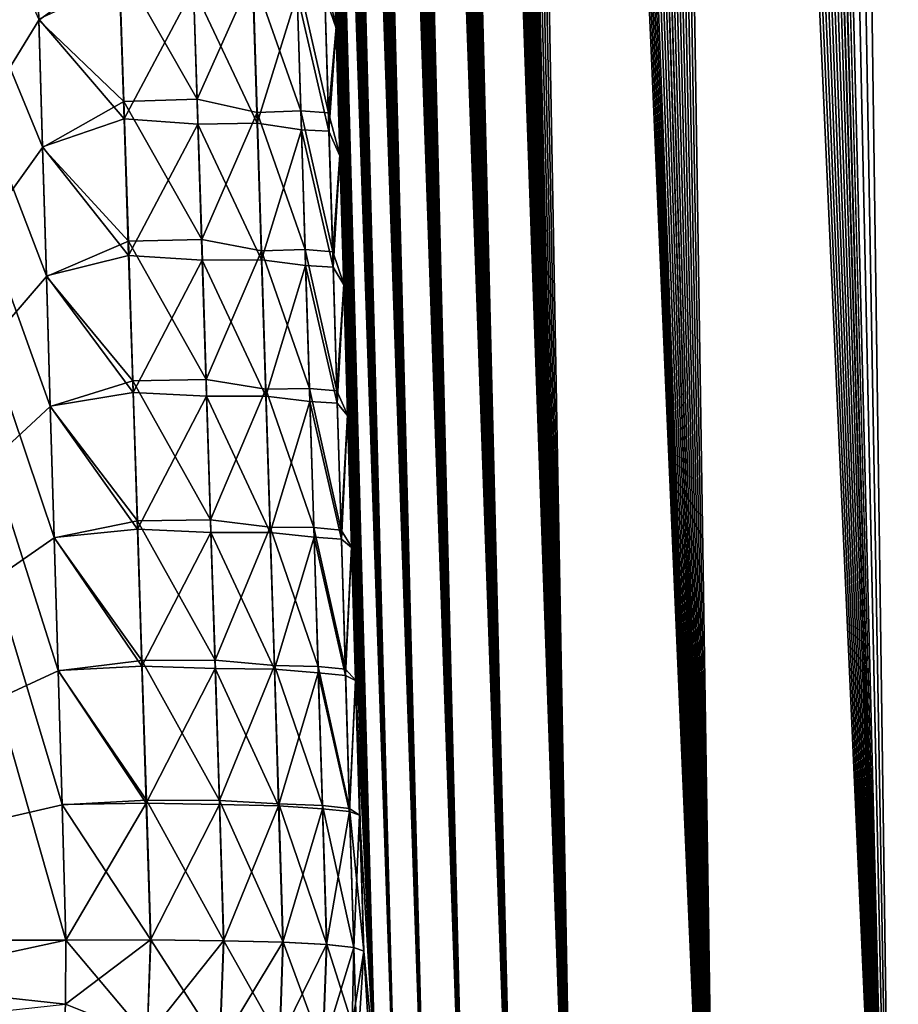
# Model space of a CAD drawing. Header units: metres. Extents: x -109 to 109, y -505 to 40.
# Tile 82 of 256: x -62.45 to -59.91, y -100.75 to -97.9. Entities that reach past the tile are written whole.
import ezdxf

# ---------------------------------------------------------------- set-up
doc = ezdxf.new("R2010")
doc.units = ezdxf.units.M
doc.layers.add('solid_K244224000C74', color=7, linetype='CONTINUOUS')

msp = doc.modelspace()

# ---------------------------------------------------------------- linework, layer by layer
at = {"layer": 'solid_K244224000C74'}
for points in [[(-59.312447, -102.819359, -10.722473), (-60.149227, -68.195297, -9.730494), (-60.025311, -68.180893, -9.511346)], [(-58.619736, -102.819321, 9.522743), (-60.017929, -68.180771, 9.498561), (-60.14138, -68.193573, 9.716348)], [(-59.312447, -102.819359, -10.722473), (-60.025311, -68.180893, -9.511346), (-59.89753, -68.195374, -9.29456)], [(-58.619736, -102.819321, 9.522743), (-59.890362, -68.197174, 9.28267), (-60.017929, -68.180771, 9.498561)], [(-59.312447, -102.819359, -10.722473), (-60.271385, -68.240273, -9.956048), (-60.149227, -68.195297, -9.730494)], [(-58.619736, -102.819321, 9.522743), (-60.14138, -68.193573, 9.716348), (-60.26273, -68.236198, 9.939752)], [(-59.312447, -102.819359, -10.722473), (-60.3932, -68.318855, -10.191381), (-60.271385, -68.240273, -9.956048)], [(-59.312313, -102.819366, 10.722225), (-60.26273, -68.236198, 9.939752), (-60.383911, -68.311264, 10.173019)], [(-59.312313, -102.819366, 10.722225), (-58.619736, -102.819321, 9.522743), (-60.26273, -68.236198, 9.939752)], [(-59.914825, -102.718887, -11.972528), (-60.515366, -68.43502, -10.439013), (-60.3932, -68.318855, -10.191381)], [(-59.312313, -102.819366, 10.722225), (-60.383911, -68.311264, 10.173019), (-60.506008, -68.424515, 10.419593)], [(-59.312447, -102.819359, -10.722473), (-59.914825, -102.718887, -11.972528), (-60.3932, -68.318855, -10.191381)], [(-59.914825, -102.718887, -11.972528), (-60.637703, -68.593857, -10.700157), (-60.515366, -68.43502, -10.439013)], [(-59.312313, -102.819366, 10.722225), (-60.506008, -68.424515, 10.419593), (-60.628784, -68.581078, 10.680666)], [(-59.312313, -102.819366, 10.722225), (-60.628784, -68.581078, 10.680666), (-60.751255, -68.785385, 10.956002)], [(-59.914825, -102.718887, -11.972528), (-60.759018, -68.800034, -10.974003), (-60.637703, -68.593857, -10.700157)], [(-59.312313, -102.819366, 10.722225), (-60.751255, -68.785385, 10.956002), (-60.811626, -68.906487, 11.097928)], [(-59.914825, -102.718887, -11.972528), (-60.818821, -68.921768, -11.115128), (-60.759018, -68.800034, -10.974003)], [(-59.914825, -102.718887, -11.972528), (-60.877853, -69.056381, -11.258823), (-60.818821, -68.921768, -11.115128)], [(-59.312313, -102.819366, 10.722225), (-60.811626, -68.906487, 11.097928), (-60.871254, -69.040367, 11.242518)], [(-59.914772, -102.718903, 11.972405), (-60.871254, -69.040367, 11.242518), (-60.92979, -69.187622, 11.389149)], [(-59.914772, -102.718903, 11.972405), (-59.312313, -102.819366, 10.722225), (-60.871254, -69.040367, 11.242518)], [(-59.914825, -102.718887, -11.972528), (-60.935993, -69.203941, -11.404958), (-60.877853, -69.056381, -11.258823)], [(-59.914772, -102.718903, 11.972405), (-60.92979, -69.187622, 11.389149), (-60.987274, -69.347992, 11.537993)], [(-60.424709, -102.516273, -13.271167), (-60.99297, -69.364975, -11.553037), (-60.935993, -69.203941, -11.404958)], [(-59.914825, -102.718887, -11.972528), (-60.424709, -102.516273, -13.271167), (-60.935993, -69.203941, -11.404958)], [(-59.914772, -102.718903, 11.972405), (-60.987274, -69.347992, 11.537993), (-61.043549, -69.522095, 11.688837)], [(-60.424709, -102.516273, -13.271167), (-61.048801, -69.539253, -11.703195), (-60.99297, -69.364975, -11.553037)], [(-59.914772, -102.718903, 11.972405), (-61.043549, -69.522095, 11.688837), (-61.098515, -69.71022, 11.841541)], [(-60.424709, -102.516273, -13.271167), (-61.103348, -69.727432, -11.855221), (-61.048801, -69.539253, -11.703195)], [(-60.424709, -102.516273, -13.271167), (-61.156513, -69.929733, -12.008995), (-61.103348, -69.727432, -11.855221)], [(-59.914772, -102.718903, 11.972405), (-61.098515, -69.71022, 11.841541), (-61.152157, -69.912277, 11.996158)], [(-60.424709, -102.516273, -13.271167), (-61.208286, -70.146172, -12.164555), (-61.156513, -69.929733, -12.008995)], [(-59.914772, -102.718903, 11.972405), (-61.152157, -69.912277, 11.996158), (-61.204319, -70.129044, 12.152443)], [(-59.914772, -102.718903, 11.972405), (-61.204319, -70.129044, 12.152443), (-61.254986, -70.360329, 12.3104)], [(-60.424709, -102.516273, -13.271167), (-61.258545, -70.377518, -12.321744), (-61.208286, -70.146172, -12.164555)], [(-60.424709, -102.516273, -13.271167), (-61.307278, -70.623528, -12.480581), (-61.258545, -70.377518, -12.321744)], [(-59.914772, -102.718903, 11.972405), (-61.254986, -70.360329, 12.3104), (-61.3041, -70.60659, 12.469994)], [(-59.914772, -102.718903, 11.972405), (-61.3041, -70.60659, 12.469994), (-61.35157, -70.8685, 12.631123)], [(-60.424709, -102.516273, -13.271167), (-61.354424, -70.88485, -12.641016), (-61.307278, -70.623528, -12.480581)], [(-60.424706, -102.516273, 13.271149), (-61.35157, -70.8685, 12.631123), (-61.3974, -71.145729, 12.793814)], [(-60.424706, -102.516273, 13.271149), (-59.914772, -102.718903, 11.972405), (-61.35157, -70.8685, 12.631123)], [(-60.424709, -102.516273, -13.271167), (-61.399914, -71.161987, -12.802993), (-61.354424, -70.88485, -12.641016)], [(-60.424706, -102.516273, 13.271149), (-61.3974, -71.145729, 12.793814), (-61.441505, -71.43927, 12.958009)], [(-60.838657, -102.208305, -14.616208), (-61.443737, -71.454765, -12.966523), (-61.399914, -71.161987, -12.802993)], [(-60.424709, -102.516273, -13.271167), (-60.838657, -102.208305, -14.616208), (-61.399914, -71.161987, -12.802993)], [(-60.424706, -102.516273, 13.271149), (-61.441505, -71.43927, 12.958009), (-61.483849, -71.749329, 13.123683)], [(-60.838657, -102.208305, -14.616208), (-61.485806, -71.764343, -13.131538), (-61.443737, -71.454765, -12.966523)], [(-60.424706, -102.516273, 13.271149), (-61.483849, -71.749329, 13.123683), (-61.524403, -72.076004, 13.29083)], [(-60.838657, -102.208305, -14.616208), (-61.5261, -72.090538, -13.298038), (-61.485806, -71.764343, -13.131538)], [(-60.838657, -102.208305, -14.616208), (-61.564571, -72.433983, -13.465986), (-61.5261, -72.090538, -13.298038)], [(-60.424706, -102.516273, 13.271149), (-61.524403, -72.076004, 13.29083), (-61.563087, -72.42054, 13.459383)], [(-60.838657, -102.208305, -14.616208), (-61.589161, -72.673164, -13.578723), (-61.564571, -72.433983, -13.465986)], [(-60.424706, -102.516273, 13.271149), (-61.563087, -72.42054, 13.459383), (-61.587837, -72.659904, 13.572543)], [(-60.424706, -102.516273, 13.271149), (-61.587837, -72.659904, 13.572543), (-61.611736, -72.907219, 13.68632)], [(-60.838657, -102.208305, -14.616208), (-61.612915, -72.920143, -13.692093), (-61.589161, -72.673164, -13.578723)], [(-60.838657, -102.208305, -14.616208), (-61.635815, -73.175186, -13.806078), (-61.612915, -72.920143, -13.692093)], [(-60.424706, -102.516273, 13.271149), (-61.611736, -72.907219, 13.68632), (-61.634754, -73.162956, 13.800686)], [(-60.838657, -102.208305, -14.616208), (-61.657825, -73.438805, -13.920648), (-61.635815, -73.175186, -13.806078)], [(-60.424706, -102.516273, 13.271149), (-61.634754, -73.162956, 13.800686), (-61.656868, -73.427437, 13.915619)], [(-60.838657, -102.208305, -14.616208), (-61.678932, -73.711334, -14.035782), (-61.657825, -73.438805, -13.920648)], [(-60.424706, -102.516273, 13.271149), (-61.656868, -73.427437, 13.915619), (-61.678104, -73.700157, 14.031149)], [(-60.838657, -102.208305, -14.616208), (-61.69915, -73.992249, -14.151511), (-61.678932, -73.711334, -14.035782)], [(-60.838665, -102.208298, 14.616241), (-61.678104, -73.700157, 14.031149), (-61.698433, -73.981491, 14.147246)], [(-60.838665, -102.208298, 14.616241), (-60.424706, -102.516273, 13.271149), (-61.678104, -73.700157, 14.031149)], [(-60.838665, -102.208298, 14.616241), (-61.698433, -73.981491, 14.147246), (-61.717815, -74.272003, 14.263865)], [(-61.008312, -102.013245, -15.30547), (-61.718449, -74.281967, -14.2678), (-61.69915, -73.992249, -14.151511)], [(-60.838657, -102.208305, -14.616208), (-61.008312, -102.013245, -15.30547), (-61.69915, -73.992249, -14.151511)], [(-61.008312, -102.013245, -15.30547), (-61.736801, -74.58107, -14.384602), (-61.718449, -74.281967, -14.2678)], [(-60.838665, -102.208298, 14.616241), (-61.717815, -74.272003, 14.263865), (-61.736233, -74.572037, 14.380981)], [(-61.008312, -102.013245, -15.30547), (-61.754181, -74.889839, -14.501896), (-61.736801, -74.58107, -14.384602)], [(-60.838665, -102.208298, 14.616241), (-61.736233, -74.572037, 14.380981), (-61.753716, -74.880989, 14.49864)], [(-61.008312, -102.013245, -15.30547), (-61.770615, -75.20771, -14.619727), (-61.754181, -74.889839, -14.501896)], [(-60.838665, -102.208298, 14.616241), (-61.753716, -74.880989, 14.49864), (-61.770229, -75.199348, 14.616791)], [(-61.008312, -102.013245, -15.30547), (-61.786072, -75.535255, -14.738033), (-61.770615, -75.20771, -14.619727)], [(-60.838665, -102.208298, 14.616241), (-61.770229, -75.199348, 14.616791), (-61.785732, -75.527771, 14.735366)], [(-61.008312, -102.013245, -15.30547), (-61.800503, -75.873138, -14.856739), (-61.786072, -75.535255, -14.738033)], [(-61.00832, -102.013237, 15.305506), (-61.785732, -75.527771, 14.735366), (-61.800209, -75.866592, 14.854332)], [(-61.00832, -102.013237, 15.305506), (-60.838665, -102.208298, 14.616241), (-61.785732, -75.527771, 14.735366)], [(-61.152149, -101.790222, -16.005117), (-61.813904, -76.221519, -14.975832), (-61.800503, -75.873138, -14.856739)], [(-61.00832, -102.013237, 15.305506), (-61.800209, -75.866592, 14.854332), (-61.813686, -76.215149, 14.973759)], [(-61.008312, -102.013245, -15.30547), (-61.152149, -101.790222, -16.005117), (-61.800503, -75.873138, -14.856739)], [(-61.152149, -101.790222, -16.005117), (-61.826302, -76.579857, -15.095368), (-61.813904, -76.221519, -14.975832)], [(-61.00832, -102.013237, 15.305506), (-61.813686, -76.215149, 14.973759), (-61.826134, -76.57402, 15.093566)], [(-61.00832, -102.013237, 15.305506), (-61.826134, -76.57402, 15.093566), (-61.837502, -76.94397, 15.213651)], [(-61.152149, -101.790222, -16.005117), (-61.837646, -76.948868, -15.215247), (-61.826302, -76.579857, -15.095368)], [(-61.152149, -101.790222, -16.005117), (-61.84544, -77.233101, -15.305314), (-61.837646, -76.948868, -15.215247)], [(-61.00832, -102.013237, 15.305506), (-61.837502, -76.94397, 15.213651), (-61.845303, -77.229004, 15.303857)], [(-61.152149, -101.790222, -16.005117), (-61.852608, -77.523956, -15.395487), (-61.84544, -77.233101, -15.305314)], [(-61.00832, -102.013237, 15.305506), (-61.845303, -77.229004, 15.303857), (-61.852516, -77.519981, 15.394262)], [(-61.00832, -102.013237, 15.305506), (-61.852516, -77.519981, 15.394262), (-61.859127, -77.817123, 15.484831)], [(-61.152149, -101.790222, -16.005117), (-61.859184, -77.820869, -15.48585), (-61.852608, -77.523956, -15.395487)], [(-61.152149, -101.790222, -16.005117), (-61.865154, -78.124062, -15.576363), (-61.859184, -77.820869, -15.48585)], [(-61.00832, -102.013237, 15.305506), (-61.859127, -77.817123, 15.484831), (-61.865112, -78.120781, 15.5755)], [(-61.152149, -101.790222, -16.005117), (-61.870491, -78.433922, -15.666956), (-61.865154, -78.124062, -15.576363)], [(-61.152153, -101.790215, 16.005148), (-61.865112, -78.120781, 15.5755), (-61.870453, -78.431328, 15.666206)], [(-61.152153, -101.790215, 16.005148), (-61.00832, -102.013237, 15.305506), (-61.865112, -78.120781, 15.5755)], [(-61.269543, -101.537865, -16.715139), (-61.875179, -78.750824, -15.757565), (-61.870491, -78.433922, -15.666956)], [(-61.152153, -101.790215, 16.005148), (-61.870453, -78.431328, 15.666206), (-61.875126, -78.749092, 15.756893)], [(-61.152149, -101.790222, -16.005117), (-61.269543, -101.537865, -16.715139), (-61.870491, -78.433922, -15.666956)], [(-61.269543, -101.537865, -16.715139), (-61.8792, -79.075058, -15.848137), (-61.875179, -78.750824, -15.757565)], [(-61.152153, -101.790215, 16.005148), (-61.875126, -78.749092, 15.756893), (-61.879177, -79.07354, 15.847663)], [(-61.152153, -101.790215, 16.005148), (-61.879177, -79.07354, 15.847663), (-61.882599, -79.404648, 15.938507)], [(-61.269543, -101.537865, -16.715139), (-61.882595, -79.406029, -15.938788), (-61.8792, -79.075058, -15.848137)], [(-61.152153, -101.790215, 16.005148), (-61.882599, -79.404648, 15.938507), (-61.885368, -79.742851, 16.029341)], [(-61.269543, -101.537865, -16.715139), (-61.885357, -79.743843, -16.029488), (-61.882595, -79.406029, -15.938788)], [(-61.152153, -101.790215, 16.005148), (-61.885368, -79.742851, 16.029341), (-61.887463, -80.088562, 16.120071)], [(-61.269543, -101.537865, -16.715139), (-61.887463, -80.088943, -16.12014), (-61.885357, -79.743843, -16.029488)], [(-61.269543, -101.537865, -16.715139), (-61.888882, -80.441765, -16.210655), (-61.887463, -80.088943, -16.12014)], [(-61.152153, -101.790215, 16.005148), (-61.887463, -80.088562, 16.120071), (-61.888863, -80.4422, 16.210617)], [(-61.269543, -101.537865, -16.715139), (-61.889599, -80.802711, -16.300945), (-61.888882, -80.441765, -16.210655)], [(-61.152153, -101.790215, 16.005148), (-61.888863, -80.4422, 16.210617), (-61.889584, -80.803513, 16.301037)], [(-61.269547, -101.537849, 16.71517), (-61.889584, -80.803513, 16.301037), (-61.889664, -81.172058, 16.391422)], [(-61.269543, -101.537865, -16.715139), (-61.889656, -81.171211, -16.391144), (-61.889599, -80.802711, -16.300945)], [(-61.269547, -101.537849, 16.71517), (-61.152153, -101.790215, 16.005148), (-61.889584, -80.803513, 16.301037)], [(-61.269547, -101.537849, 16.71517), (-61.889664, -81.172058, 16.391422), (-61.889072, -81.548332, 16.481649)], [(-61.359631, -101.255722, -17.434717), (-61.889057, -81.547203, -16.481256), (-61.889656, -81.171211, -16.391144)], [(-61.269543, -101.537865, -16.715139), (-61.359631, -101.255722, -17.434717), (-61.889656, -81.171211, -16.391144)], [(-61.269547, -101.537849, 16.71517), (-61.889072, -81.548332, 16.481649), (-61.887779, -81.932816, 16.571596)], [(-61.359631, -101.255722, -17.434717), (-61.887779, -81.931175, -16.571156), (-61.889057, -81.547203, -16.481256)], [(-61.359631, -101.255722, -17.434717), (-61.885792, -82.323647, -16.660713), (-61.887779, -81.931175, -16.571156)], [(-61.269547, -101.537849, 16.71517), (-61.887779, -81.932816, 16.571596), (-61.885765, -82.326012, 16.661142)], [(-61.359631, -101.255722, -17.434717), (-61.883678, -82.644073, -16.732029), (-61.885792, -82.323647, -16.660713)], [(-61.269547, -101.537849, 16.71517), (-61.885765, -82.326012, 16.661142), (-61.883633, -82.646965, 16.73246)], [(-61.359631, -101.255722, -17.434717), (-61.881107, -82.970184, -16.803068), (-61.883678, -82.644073, -16.732029)], [(-61.269547, -101.537849, 16.71517), (-61.883633, -82.646965, 16.73246), (-61.881081, -82.973, 16.803656)], [(-61.359631, -101.255722, -17.434717), (-61.878117, -83.30143, -16.873976), (-61.881107, -82.970184, -16.803068)], [(-61.269547, -101.537849, 16.71517), (-61.881081, -82.973, 16.803656), (-61.878098, -83.304283, 16.874676)], [(-61.359631, -101.255722, -17.434717), (-61.874687, -83.638084, -16.944674), (-61.878117, -83.30143, -16.873976)], [(-61.269547, -101.537849, 16.71517), (-61.878098, -83.304283, 16.874676), (-61.874668, -83.641129, 16.945435)], [(-61.359631, -101.255722, -17.434717), (-61.870811, -83.980438, -17.01507), (-61.874687, -83.638084, -16.944674)], [(-61.269547, -101.537849, 16.71517), (-61.874668, -83.641129, 16.945435), (-61.870781, -83.98381, 17.015842)], [(-61.359631, -101.255722, -17.434717), (-61.866474, -84.328796, -17.085077), (-61.870811, -83.980438, -17.01507)], [(-61.269547, -101.537849, 16.71517), (-61.870781, -83.98381, 17.015842), (-61.866425, -84.332626, 17.085817)], [(-61.359631, -101.255722, -17.434717), (-61.86166, -84.683456, -17.154606), (-61.866474, -84.328796, -17.085077)], [(-61.359634, -101.255707, 17.434746), (-61.866425, -84.332626, 17.085817), (-61.861584, -84.687866, 17.15527)], [(-61.359634, -101.255707, 17.434746), (-61.269547, -101.537849, 16.71517), (-61.866425, -84.332626, 17.085817)], [(-61.421638, -100.94191, -18.163813), (-61.856365, -85.044662, -17.223585), (-61.86166, -84.683456, -17.154606)], [(-61.359631, -101.255722, -17.434717), (-61.421638, -100.94191, -18.163813), (-61.86166, -84.683456, -17.154606)], [(-61.359634, -101.255707, 17.434746), (-61.861584, -84.687866, 17.15527), (-61.856289, -85.049171, 17.224323)], [(-61.421638, -100.94191, -18.163813), (-61.850636, -85.411736, -17.292233), (-61.856365, -85.044662, -17.223585)], [(-61.359634, -101.255707, 17.434746), (-61.856289, -85.049171, 17.224323), (-61.850571, -85.416138, 17.293095)], [(-61.421638, -100.94191, -18.163813), (-61.844475, -85.784676, -17.36054), (-61.850636, -85.411736, -17.292233)], [(-61.359634, -101.255707, 17.434746), (-61.850571, -85.416138, 17.293095), (-61.84441, -85.789116, 17.361467)], [(-61.421638, -100.94191, -18.163813), (-61.837868, -86.163834, -17.428387), (-61.844475, -85.784676, -17.36054)], [(-61.359634, -101.255707, 17.434746), (-61.84441, -85.789116, 17.361467), (-61.838932, -86.104767, 17.418055)], [(-61.359634, -101.255707, 17.434746), (-61.838932, -86.104767, 17.418055), (-61.833126, -86.425026, 17.474215)], [(-61.421638, -100.94191, -18.163813), (-61.830799, -86.549561, -17.495651), (-61.837868, -86.163834, -17.428387)], [(-61.359634, -101.255707, 17.434746), (-61.833126, -86.425026, 17.474215), (-61.826992, -86.750099, 17.529877)], [(-61.421638, -100.94191, -18.163813), (-61.823257, -86.942215, -17.562208), (-61.830799, -86.549561, -17.495651)], [(-61.359634, -101.255707, 17.434746), (-61.826992, -86.750099, 17.529877), (-61.820518, -87.080177, 17.584976)], [(-61.421638, -100.94191, -18.163813), (-61.815235, -87.342133, -17.627941), (-61.823257, -86.942215, -17.562208)], [(-61.359634, -101.255707, 17.434746), (-61.820518, -87.080177, 17.584976), (-61.813717, -87.415222, 17.639534)], [(-61.421638, -100.94191, -18.163813), (-61.806747, -87.749115, -17.692932), (-61.815235, -87.342133, -17.627941)], [(-61.359634, -101.255707, 17.434746), (-61.813717, -87.415222, 17.639534), (-61.806629, -87.754608, 17.693773)], [(-61.421638, -100.94191, -18.163813), (-61.799355, -88.09314, -17.746717), (-61.806747, -87.749115, -17.692932)], [(-61.359634, -101.255707, 17.434746), (-61.806629, -87.754608, 17.693773), (-61.799244, -88.098518, 17.747625)], [(-61.421638, -100.94191, -18.163813), (-61.791664, -88.441841, -17.800064), (-61.799355, -88.09314, -17.746717)], [(-61.359634, -101.255707, 17.434746), (-61.799244, -88.098518, 17.747625), (-61.791553, -88.447182, 17.800997)], [(-61.421638, -100.94191, -18.163813), (-61.783665, -88.795441, -17.852877), (-61.791664, -88.441841, -17.800064)], [(-61.359634, -101.255707, 17.434746), (-61.791553, -88.447182, 17.800997), (-61.783546, -88.800842, 17.853794)], [(-61.421638, -100.94191, -18.163813), (-61.775349, -89.154205, -17.905058), (-61.783665, -88.795441, -17.852877)], [(-61.359634, -101.255707, 17.434746), (-61.783546, -88.800842, 17.853794), (-61.775223, -89.159729, 17.90592)], [(-61.421638, -100.94191, -18.163813), (-61.766708, -89.518356, -17.956512), (-61.775349, -89.154205, -17.905058)], [(-61.359634, -101.255707, 17.434746), (-61.775223, -89.159729, 17.90592), (-61.766571, -89.524078, 17.957283)], [(-61.421638, -100.94191, -18.163813), (-61.757744, -89.888145, -18.007141), (-61.766708, -89.518356, -17.956512)], [(-61.421638, -100.941902, 18.16383), (-61.766571, -89.524078, 17.957283), (-61.757587, -89.894135, 18.007788)], [(-61.421638, -100.941902, 18.16383), (-61.359634, -101.255707, 17.434746), (-61.766571, -89.524078, 17.957283)], [(-61.454559, -100.596848, -18.901022), (-61.748444, -90.263763, -18.056868), (-61.757744, -89.888145, -18.007141)], [(-61.421638, -100.94191, -18.163813), (-61.454559, -100.596848, -18.901022), (-61.757744, -89.888145, -18.007141)], [(-61.421638, -100.941902, 18.16383), (-61.757587, -89.894135, 18.007788), (-61.748287, -90.269753, 18.057503)], [(-61.454559, -100.596848, -18.901022), (-61.738853, -90.644531, -18.105989), (-61.748444, -90.263763, -18.056868)], [(-61.421638, -100.941902, 18.16383), (-61.748287, -90.269753, 18.057503), (-61.738708, -90.650253, 18.106714)], [(-61.454559, -100.596848, -18.901022), (-61.728985, -91.030342, -18.154543), (-61.738853, -90.644531, -18.105989)], [(-61.421638, -100.941902, 18.16383), (-61.738708, -90.650253, 18.106714), (-61.728844, -91.035881, 18.155313)], [(-61.454559, -100.596848, -18.901022), (-61.718822, -91.421501, -18.202396), (-61.728985, -91.030342, -18.154543)], [(-61.421638, -100.941902, 18.16383), (-61.728844, -91.035881, 18.155313), (-61.718685, -91.42691, 18.203167)], [(-61.454559, -100.596848, -18.901022), (-61.708363, -91.818283, -18.249413), (-61.718822, -91.421501, -18.202396)], [(-61.421638, -100.941902, 18.16383), (-61.718685, -91.42691, 18.203167), (-61.708225, -91.823631, 18.250147)], [(-61.454559, -100.596848, -18.901022), (-61.697598, -92.220978, -18.29546), (-61.708363, -91.818283, -18.249413)], [(-61.421638, -100.941902, 18.16383), (-61.708225, -91.823631, 18.250147), (-61.697456, -92.226326, 18.296118)], [(-61.454559, -100.596848, -18.901022), (-61.688122, -92.571075, -18.334055), (-61.697598, -92.220978, -18.29546)], [(-61.421638, -100.941902, 18.16383), (-61.697456, -92.226326, 18.296118), (-61.687973, -92.576469, 18.334623)], [(-61.454559, -100.596848, -18.901022), (-61.678413, -92.925919, -18.371756), (-61.688122, -92.571075, -18.334055)], [(-61.421638, -100.941902, 18.16383), (-61.687973, -92.576469, 18.334623), (-61.678257, -92.931389, 18.372208)], [(-61.454559, -100.596848, -18.901022), (-61.668468, -93.285683, -18.40848), (-61.678413, -92.925919, -18.371756)], [(-61.421638, -100.941902, 18.16383), (-61.678257, -92.931389, 18.372208), (-61.668312, -93.29113, 18.408859)], [(-61.454559, -100.596848, -18.901022), (-61.658314, -93.649849, -18.444487), (-61.668468, -93.285683, -18.40848)], [(-61.421638, -100.941902, 18.16383), (-61.668312, -93.29113, 18.408859), (-61.658173, -93.654976, 18.444935)], [(-62.384525, -98.266479, 20.415651), (-62.395489, -97.896591, 20.393311), (-64.28318, -93.64727, 21.160152)], [(-62.373444, -98.640121, 20.436859), (-62.384525, -98.266479, 20.415651), (-64.28318, -93.64727, 21.160152)], [(-62.36227, -99.017509, 20.456902), (-62.373444, -98.640121, 20.436859), (-64.28318, -93.64727, 21.160152)], [(-62.351017, -99.398651, 20.475756), (-62.36227, -99.017509, 20.456902), (-64.28318, -93.64727, 21.160152)], [(-62.339699, -99.783546, 20.493387), (-62.351017, -99.398651, 20.475756), (-64.28318, -93.64727, 21.160152)], [(-62.328342, -100.17218, 20.509769), (-62.339699, -99.783546, 20.493387), (-64.28318, -93.64727, 21.160152)], [(-62.316959, -100.564568, 20.524872), (-62.328342, -100.17218, 20.509769), (-64.28318, -93.64727, 21.160152)], [(-64.025734, -100.564568, 21.606056), (-62.316959, -100.564568, 20.524872), (-64.28318, -93.64727, 21.160152)], [(-61.454559, -100.596848, -18.901022), (-61.647972, -94.018135, -18.479918), (-61.658314, -93.649849, -18.444487)], [(-61.421638, -100.941902, 18.16383), (-61.658173, -93.654976, 18.444935), (-61.647839, -94.022972, 18.480408)], [(-61.454559, -100.596848, -18.901022), (-61.637432, -94.390762, -18.514658), (-61.647972, -94.018135, -18.479918)], [(-61.421638, -100.941902, 18.16383), (-61.647839, -94.022972, 18.480408), (-61.637306, -94.39534, 18.515158)], [(-61.454559, -100.596848, -18.901022), (-61.62669, -94.767937, -18.548584), (-61.637432, -94.390762, -18.514658)], [(-61.421638, -100.941902, 18.16383), (-61.637306, -94.39534, 18.515158), (-61.626568, -94.772285, 18.549072)], [(-61.454559, -100.596848, -18.901022), (-61.615738, -95.149902, -18.581581), (-61.62669, -94.767937, -18.548584)], [(-61.421638, -100.941902, 18.16383), (-61.626568, -94.772285, 18.549072), (-61.617001, -95.106056, 18.577967)], [(-61.421638, -100.941902, 18.16383), (-61.617001, -95.106056, 18.577967), (-61.607273, -95.443657, 18.606052)], [(-61.454559, -100.596848, -18.901022), (-61.604576, -95.536865, -18.613527), (-61.615738, -95.149902, -18.581581)], [(-61.421638, -100.941902, 18.16383), (-61.607273, -95.443657, 18.606052), (-61.597374, -95.785233, 18.633249)], [(-61.454559, -100.596848, -18.901022), (-61.593193, -95.929054, -18.644306), (-61.604576, -95.536865, -18.613527)], [(-61.421638, -100.941902, 18.16383), (-61.597374, -95.785233, 18.633249), (-61.587307, -96.130928, 18.659479)], [(-62.453655, -95.908554, -20.249683), (-62.442192, -96.30722, -20.28174), (-64.025734, -100.564568, -21.606056)], [(-61.454559, -100.596848, -18.901022), (-61.581589, -96.326691, -18.673796), (-61.593193, -95.929054, -18.644306)], [(-61.421638, -100.941902, 18.16383), (-61.587307, -96.130928, 18.659479), (-61.577072, -96.480896, 18.684666)], [(-62.442192, -96.30722, -20.28174), (-62.430439, -96.710899, -20.312506), (-64.025734, -100.564568, -21.606056)], [(-61.454559, -100.596848, -18.901022), (-61.569759, -96.729996, -18.701881), (-61.581589, -96.326691, -18.673796)], [(-61.421638, -100.941902, 18.16383), (-61.577072, -96.480896, 18.684666), (-61.566662, -96.835197, 18.708773)], [(-62.430439, -96.710899, -20.312506), (-62.418453, -97.119492, -20.341948), (-64.025734, -100.564568, -21.606056)], [(-61.454559, -100.596848, -18.901022), (-61.557716, -97.138786, -18.728659), (-61.569759, -96.729996, -18.701881)], [(-61.421638, -100.941902, 18.16383), (-61.566662, -96.835197, 18.708773), (-61.556099, -97.193512, 18.731972)], [(-62.418453, -97.119492, -20.341948), (-62.40625, -97.532982, -20.370028), (-64.025734, -100.564568, -21.606056)], [(-61.454559, -100.596848, -18.901022), (-61.545479, -97.552795, -18.754272), (-61.557716, -97.138786, -18.728659)], [(-61.421638, -100.941902, 18.16383), (-61.556099, -97.193512, 18.731972), (-61.545387, -97.555794, 18.754286)], [(-62.40625, -97.532982, -20.370028), (-62.39542, -97.898804, -20.393444), (-64.025734, -100.564568, -21.606056)], [(-62.162479, -97.730583, -20.189301), (-62.39542, -97.898804, -20.393444), (-62.40625, -97.532982, -20.370028)], [(-61.568855, -97.764786, -19.084728), (-61.545479, -97.552795, -18.754272), (-61.534611, -97.919334, -18.775732)], [(-61.567169, -97.827011, 19.089573), (-61.534527, -97.922043, 18.775719), (-61.545387, -97.555794, 18.754286)], [(-61.454559, -100.596848, -18.901022), (-61.534611, -97.919334, -18.775732), (-61.545479, -97.552795, -18.754272)], [(-61.421638, -100.941902, 18.16383), (-61.545387, -97.555794, 18.754286), (-61.534527, -97.922043, 18.775719)], [(-61.949932, -97.721794, -19.951475), (-61.936806, -98.127953, -19.975258), (-62.162479, -97.730583, -20.189301)], [(-61.776093, -97.76667, -19.68602), (-61.936806, -98.127953, -19.975258), (-61.949932, -97.721794, -19.951475)], [(-62.162479, -97.730583, -20.189301), (-62.1492, -98.135178, -20.213125), (-62.39542, -97.898804, -20.393444)], [(-61.936806, -98.127953, -19.975258), (-62.1492, -98.135178, -20.213125), (-62.162479, -97.730583, -20.189301)], [(-61.776093, -97.76667, -19.68602), (-61.76339, -98.167061, -19.709194), (-61.936806, -98.127953, -19.975258)], [(-61.776093, -97.76667, -19.68602), (-61.648689, -97.759163, -19.393333), (-61.636181, -98.161575, -19.41658)], [(-61.776093, -97.76667, -19.68602), (-61.636181, -98.161575, -19.41658), (-61.76339, -98.167061, -19.709194)], [(-61.55661, -98.167633, -19.107967), (-61.636181, -98.161575, -19.41658), (-61.648689, -97.759163, -19.393333)], [(-61.568855, -97.764786, -19.084728), (-61.55661, -98.167633, -19.107967), (-61.648689, -97.759163, -19.393333)], [(-61.568855, -97.764786, -19.084728), (-61.534611, -97.919334, -18.775732), (-61.55661, -98.167633, -19.107967)], [(-62.148388, -98.184776, 20.216711), (-62.161366, -97.788437, 20.193552), (-62.395489, -97.896591, 20.393311)], [(-61.947876, -97.806686, 19.957481), (-62.161366, -97.788437, 20.193552), (-62.148388, -98.184776, 20.216711)], [(-61.935165, -98.200729, 19.980284), (-61.947876, -97.806686, 19.957481), (-62.148388, -98.184776, 20.216711)], [(-61.76297, -98.19783, 19.711954), (-61.775497, -97.802559, 19.68918), (-61.947876, -97.806686, 19.957481)], [(-61.76297, -98.19783, 19.711954), (-61.947876, -97.806686, 19.957481), (-61.935165, -98.200729, 19.980284)], [(-61.64706, -97.823875, 19.398281), (-61.775497, -97.802559, 19.68918), (-61.76297, -98.19783, 19.711954)], [(-61.634846, -98.217049, 19.420794), (-61.64706, -97.823875, 19.398281), (-61.76297, -98.19783, 19.711954)], [(-61.555191, -98.220978, 19.112106), (-61.64706, -97.823875, 19.398281), (-61.634846, -98.217049, 19.420794)], [(-61.555191, -98.220978, 19.112106), (-61.567169, -97.827011, 19.089573), (-61.64706, -97.823875, 19.398281)], [(-61.555191, -98.220978, 19.112106), (-61.534527, -97.922043, 18.775719), (-61.567169, -97.827011, 19.089573)], [(-62.39542, -97.898804, -20.393444), (-62.38446, -98.268379, -20.415758), (-64.025734, -100.564568, -21.606056)], [(-62.148388, -98.184776, 20.216711), (-62.395489, -97.896591, 20.393311), (-62.384525, -98.266479, 20.415651)], [(-62.1492, -98.135178, -20.213125), (-62.38446, -98.268379, -20.415758), (-62.39542, -97.898804, -20.393444)], [(-61.55661, -98.167633, -19.107967), (-61.534611, -97.919334, -18.775732), (-61.523598, -98.289856, -18.796301)], [(-61.454559, -100.596848, -18.901022), (-61.523598, -98.289856, -18.796301), (-61.534611, -97.919334, -18.775732)], [(-61.555191, -98.220978, 19.112106), (-61.523521, -98.292259, 18.796268), (-61.534527, -97.922043, 18.775719)], [(-61.421638, -100.941902, 18.16383), (-61.534527, -97.922043, 18.775719), (-61.523521, -98.292259, 18.796268)], [(-62.1492, -98.135178, -20.213125), (-62.135998, -98.539864, -20.235432), (-62.38446, -98.268379, -20.415758)], [(-61.936806, -98.127953, -19.975258), (-61.92374, -98.534195, -19.997524), (-62.1492, -98.135178, -20.213125)], [(-61.92374, -98.534195, -19.997524), (-62.135998, -98.539864, -20.235432), (-62.1492, -98.135178, -20.213125)], [(-61.76339, -98.167061, -19.709194), (-61.92374, -98.534195, -19.997524), (-61.936806, -98.127953, -19.975258)], [(-61.76339, -98.167061, -19.709194), (-61.750729, -98.567535, -19.730907), (-61.92374, -98.534195, -19.997524)], [(-61.76339, -98.167061, -19.709194), (-61.636181, -98.161575, -19.41658), (-61.623688, -98.564072, -19.438358)], [(-61.76339, -98.167061, -19.709194), (-61.623688, -98.564072, -19.438358), (-61.750729, -98.567535, -19.730907)], [(-61.544353, -98.570572, -19.129734), (-61.623688, -98.564072, -19.438358), (-61.636181, -98.161575, -19.41658)], [(-61.55661, -98.167633, -19.107967), (-61.544353, -98.570572, -19.129734), (-61.636181, -98.161575, -19.41658)], [(-61.55661, -98.167633, -19.107967), (-61.523598, -98.289856, -18.796301), (-61.544353, -98.570572, -19.129734)], [(-62.135483, -98.5812, 20.238413), (-62.148388, -98.184776, 20.216711), (-62.384525, -98.266479, 20.415651)], [(-61.935165, -98.200729, 19.980284), (-62.148388, -98.184776, 20.216711), (-62.135483, -98.5812, 20.238413)], [(-61.922512, -98.594856, 20.001659), (-61.935165, -98.200729, 19.980284), (-62.135483, -98.5812, 20.238413)], [(-61.750481, -98.593178, 19.733301), (-61.76297, -98.19783, 19.711954), (-61.935165, -98.200729, 19.980284)], [(-61.750481, -98.593178, 19.733301), (-61.935165, -98.200729, 19.980284), (-61.922512, -98.594856, 20.001659)], [(-61.634846, -98.217049, 19.420794), (-61.76297, -98.19783, 19.711954), (-61.750481, -98.593178, 19.733301)], [(-61.622643, -98.610306, 19.441902), (-61.634846, -98.217049, 19.420794), (-61.750481, -98.593178, 19.733301)], [(-61.543209, -98.615021, 19.133234), (-61.634846, -98.217049, 19.420794), (-61.622643, -98.610306, 19.441902)], [(-61.543209, -98.615021, 19.133234), (-61.555191, -98.220978, 19.112106), (-61.634846, -98.217049, 19.420794)], [(-61.543209, -98.615021, 19.133234), (-61.523521, -98.292259, 18.796268), (-61.555191, -98.220978, 19.112106)], [(-62.38446, -98.268379, -20.415758), (-62.373386, -98.641708, -20.436939), (-64.025734, -100.564568, -21.606056)], [(-62.135483, -98.5812, 20.238413), (-62.384525, -98.266479, 20.415651), (-62.373444, -98.640121, 20.436859)], [(-62.135998, -98.539864, -20.235432), (-62.373386, -98.641708, -20.436939), (-62.38446, -98.268379, -20.415758)], [(-61.544353, -98.570572, -19.129734), (-61.523598, -98.289856, -18.796301), (-61.51244, -98.664375, -18.815979)], [(-61.543209, -98.615021, 19.133234), (-61.512375, -98.666443, 18.815935), (-61.523521, -98.292259, 18.796268)], [(-61.454559, -100.596848, -18.901022), (-61.51244, -98.664375, -18.815979), (-61.523598, -98.289856, -18.796301)], [(-61.421638, -100.941902, 18.16383), (-61.523521, -98.292259, 18.796268), (-61.512375, -98.666443, 18.815935)], [(-62.135998, -98.539864, -20.235432), (-62.122879, -98.944618, -20.256224), (-62.373386, -98.641708, -20.436939)], [(-61.92374, -98.534195, -19.997524), (-61.91074, -98.940521, -20.018278), (-62.135998, -98.539864, -20.235432)], [(-61.91074, -98.940521, -20.018278), (-62.122879, -98.944618, -20.256224), (-62.135998, -98.539864, -20.235432)], [(-61.750729, -98.567535, -19.730907), (-61.91074, -98.940521, -20.018278), (-61.92374, -98.534195, -19.997524)], [(-61.750729, -98.567535, -19.730907), (-61.738106, -98.968094, -19.75116), (-61.91074, -98.940521, -20.018278)], [(-61.750729, -98.567535, -19.730907), (-61.623688, -98.564072, -19.438358), (-61.61121, -98.966652, -19.458666)], [(-61.750729, -98.567535, -19.730907), (-61.61121, -98.966652, -19.458666), (-61.738106, -98.968094, -19.75116)], [(-61.532089, -98.973595, -19.150034), (-61.61121, -98.966652, -19.458666), (-61.623688, -98.564072, -19.438358)], [(-61.544353, -98.570572, -19.129734), (-61.532089, -98.973595, -19.150034), (-61.623688, -98.564072, -19.438358)], [(-61.544353, -98.570572, -19.129734), (-61.51244, -98.664375, -18.815979), (-61.532089, -98.973595, -19.150034)], [(-62.122658, -98.977699, 20.258663), (-62.135483, -98.5812, 20.238413), (-62.373444, -98.640121, 20.436859)], [(-61.922512, -98.594856, 20.001659), (-62.135483, -98.5812, 20.238413), (-62.122658, -98.977699, 20.258663)], [(-61.909916, -98.989052, 20.021612), (-61.922512, -98.594856, 20.001659), (-62.122658, -98.977699, 20.258663)], [(-61.738029, -98.988609, 19.753225), (-61.750481, -98.593178, 19.733301), (-61.922512, -98.594856, 20.001659)], [(-61.738029, -98.988609, 19.753225), (-61.922512, -98.594856, 20.001659), (-61.909916, -98.989052, 20.021612)], [(-61.622643, -98.610306, 19.441902), (-61.750481, -98.593178, 19.733301), (-61.738029, -98.988609, 19.753225)], [(-61.610458, -99.003639, 19.461611), (-61.622643, -98.610306, 19.441902), (-61.738029, -98.988609, 19.753225)], [(-61.531216, -99.009155, 19.152956), (-61.622643, -98.610306, 19.441902), (-61.610458, -99.003639, 19.461611)], [(-61.531216, -99.009155, 19.152956), (-61.543209, -98.615021, 19.133234), (-61.622643, -98.610306, 19.441902)], [(-61.531216, -99.009155, 19.152956), (-61.512375, -98.666443, 18.815935), (-61.543209, -98.615021, 19.133234)], [(-62.373386, -98.641708, -20.436939), (-62.362221, -99.018784, -20.456959), (-64.025734, -100.564568, -21.606056)], [(-62.122658, -98.977699, 20.258663), (-62.373444, -98.640121, 20.436859), (-62.36227, -99.017509, 20.456902)], [(-62.122879, -98.944618, -20.256224), (-62.362221, -99.018784, -20.456959), (-62.373386, -98.641708, -20.436939)], [(-61.532089, -98.973595, -19.150034), (-61.51244, -98.664375, -18.815979), (-61.501137, -99.042885, -18.834768)], [(-61.531216, -99.009155, 19.152956), (-61.501087, -99.044594, 18.834717), (-61.512375, -98.666443, 18.815935)], [(-61.454559, -100.596848, -18.901022), (-61.501137, -99.042885, -18.834768), (-61.51244, -98.664375, -18.815979)], [(-61.421638, -100.941902, 18.16383), (-61.512375, -98.666443, 18.815935), (-61.501087, -99.044594, 18.834717)], [(-62.122879, -98.944618, -20.256224), (-62.109844, -99.349457, -20.275503), (-62.362221, -99.018784, -20.456959)], [(-61.91074, -98.940521, -20.018278), (-61.897804, -99.346924, -20.037523), (-62.122879, -98.944618, -20.256224)], [(-61.897804, -99.346924, -20.037523), (-62.109844, -99.349457, -20.275503), (-62.122879, -98.944618, -20.256224)], [(-61.738106, -98.968094, -19.75116), (-61.897804, -99.346924, -20.037523), (-61.91074, -98.940521, -20.018278)], [(-61.738106, -98.968094, -19.75116), (-61.725525, -99.368721, -19.769955), (-61.897804, -99.346924, -20.037523)], [(-61.738106, -98.968094, -19.75116), (-61.61121, -98.966652, -19.458666), (-61.598755, -99.369316, -19.47751)], [(-61.738106, -98.968094, -19.75116), (-61.598755, -99.369316, -19.47751), (-61.725525, -99.368721, -19.769955)], [(-61.519825, -99.376694, -19.168867), (-61.598755, -99.369316, -19.47751), (-61.61121, -98.966652, -19.458666)], [(-61.532089, -98.973595, -19.150034), (-61.519825, -99.376694, -19.168867), (-61.61121, -98.966652, -19.458666)], [(-61.532089, -98.973595, -19.150034), (-61.501137, -99.042885, -18.834768), (-61.519825, -99.376694, -19.168867)], [(-62.109913, -99.374268, 20.27746), (-62.122658, -98.977699, 20.258663), (-62.36227, -99.017509, 20.456902)], [(-61.909916, -98.989052, 20.021612), (-62.122658, -98.977699, 20.258663), (-62.109913, -99.374268, 20.27746)], [(-61.897385, -99.383324, 20.040144), (-61.909916, -98.989052, 20.021612), (-62.109913, -99.374268, 20.27746)], [(-61.72562, -99.384102, 19.77173), (-61.738029, -98.988609, 19.753225), (-61.909916, -98.989052, 20.021612)], [(-61.72562, -99.384102, 19.77173), (-61.909916, -98.989052, 20.021612), (-61.897385, -99.383324, 20.040144)], [(-61.610458, -99.003639, 19.461611), (-61.738029, -98.988609, 19.753225), (-61.72562, -99.384102, 19.77173)], [(-61.598297, -99.397049, 19.479921), (-61.610458, -99.003639, 19.461611), (-61.72562, -99.384102, 19.77173)], [(-61.519222, -99.403358, 19.171278), (-61.610458, -99.003639, 19.461611), (-61.598297, -99.397049, 19.479921)], [(-61.519222, -99.403358, 19.171278), (-61.531216, -99.009155, 19.152956), (-61.610458, -99.003639, 19.461611)], [(-62.362221, -99.018784, -20.456959), (-62.350971, -99.399612, -20.47579), (-64.025734, -100.564568, -21.606056)], [(-62.109913, -99.374268, 20.27746), (-62.36227, -99.017509, 20.456902), (-62.351017, -99.398651, 20.475756)], [(-62.109844, -99.349457, -20.275503), (-62.350971, -99.399612, -20.47579), (-62.362221, -99.018784, -20.456959)], [(-61.519222, -99.403358, 19.171278), (-61.501087, -99.044594, 18.834717), (-61.531216, -99.009155, 19.152956)], [(-61.519825, -99.376694, -19.168867), (-61.501137, -99.042885, -18.834768), (-61.4897, -99.425385, -18.852667)], [(-61.519222, -99.403358, 19.171278), (-61.489658, -99.426704, 18.852617), (-61.501087, -99.044594, 18.834717)], [(-61.454559, -100.596848, -18.901022), (-61.4897, -99.425385, -18.852667), (-61.501137, -99.042885, -18.834768)], [(-61.421638, -100.941902, 18.16383), (-61.501087, -99.044594, 18.834717), (-61.489658, -99.426704, 18.852617)], [(-61.897804, -99.346924, -20.037523), (-61.884941, -99.753395, -20.055262), (-62.109844, -99.349457, -20.275503)], [(-61.725525, -99.368721, -19.769955), (-61.884941, -99.753395, -20.055262), (-61.897804, -99.346924, -20.037523)], [(-62.097252, -99.770905, 20.294811), (-62.109913, -99.374268, 20.27746), (-62.351017, -99.398651, 20.475756)], [(-62.109844, -99.349457, -20.275503), (-62.096901, -99.754364, -20.293276), (-62.350971, -99.399612, -20.47579)], [(-61.897385, -99.383324, 20.040144), (-62.109913, -99.374268, 20.27746), (-62.097252, -99.770905, 20.294811)], [(-61.884941, -99.753395, -20.055262), (-62.096901, -99.754364, -20.293276), (-62.109844, -99.349457, -20.275503)], [(-61.725525, -99.368721, -19.769955), (-61.712997, -99.769424, -19.787298), (-61.884941, -99.753395, -20.055262)], [(-61.725525, -99.368721, -19.769955), (-61.598755, -99.369316, -19.47751), (-61.586327, -99.772041, -19.494894)], [(-61.725525, -99.368721, -19.769955), (-61.586327, -99.772041, -19.494894), (-61.712997, -99.769424, -19.787298)], [(-61.507561, -99.779861, -19.186239), (-61.586327, -99.772041, -19.494894), (-61.598755, -99.369316, -19.47751)], [(-61.519825, -99.376694, -19.168867), (-61.507561, -99.779861, -19.186239), (-61.598755, -99.369316, -19.47751)], [(-61.519825, -99.376694, -19.168867), (-61.4897, -99.425385, -18.852667), (-61.507561, -99.779861, -19.186239)], [(-62.350971, -99.399612, -20.47579), (-62.339664, -99.784187, -20.493402), (-64.025734, -100.564568, -21.606056)], [(-62.097252, -99.770905, 20.294811), (-62.351017, -99.398651, 20.475756), (-62.339699, -99.783546, 20.493387)], [(-62.096901, -99.754364, -20.293276), (-62.339664, -99.784187, -20.493402), (-62.350971, -99.399612, -20.47579)], [(-61.884922, -99.777664, 20.057261), (-61.897385, -99.383324, 20.040144), (-62.097252, -99.770905, 20.294811)], [(-61.713261, -99.779671, 19.78882), (-61.897385, -99.383324, 20.040144), (-61.884922, -99.777664, 20.057261)], [(-61.713261, -99.779671, 19.78882), (-61.72562, -99.384102, 19.77173), (-61.897385, -99.383324, 20.040144)], [(-61.598297, -99.397049, 19.479921), (-61.72562, -99.384102, 19.77173), (-61.713261, -99.779671, 19.78882)], [(-61.586163, -99.790527, 19.496836), (-61.598297, -99.397049, 19.479921), (-61.713261, -99.779671, 19.78882)], [(-61.507229, -99.79763, 19.1882), (-61.598297, -99.397049, 19.479921), (-61.586163, -99.790527, 19.496836)], [(-61.507229, -99.79763, 19.1882), (-61.519222, -99.403358, 19.171278), (-61.598297, -99.397049, 19.479921)], [(-61.507229, -99.79763, 19.1882), (-61.489658, -99.426704, 18.852617), (-61.519222, -99.403358, 19.171278)], [(-61.507561, -99.779861, -19.186239), (-61.4897, -99.425385, -18.852667), (-61.478123, -99.811882, -18.869675)], [(-61.507229, -99.79763, 19.1882), (-61.478092, -99.812782, 18.869635), (-61.489658, -99.426704, 18.852617)], [(-61.454559, -100.596848, -18.901022), (-61.478123, -99.811882, -18.869675), (-61.4897, -99.425385, -18.852667)], [(-61.421638, -100.941902, 18.16383), (-61.489658, -99.426704, 18.852617), (-61.478092, -99.812782, 18.869635)], [(-62.084686, -100.167603, 20.310719), (-62.097252, -99.770905, 20.294811), (-62.339699, -99.783546, 20.493387)], [(-62.096901, -99.754364, -20.293276), (-62.084049, -100.159332, -20.309544), (-62.339664, -99.784187, -20.493402)], [(-61.884922, -99.777664, 20.057261), (-62.097252, -99.770905, 20.294811), (-62.084686, -100.167603, 20.310719)], [(-61.884941, -99.753395, -20.055262), (-61.872154, -100.159935, -20.071497), (-62.096901, -99.754364, -20.293276)], [(-61.872154, -100.159935, -20.071497), (-62.084049, -100.159332, -20.309544), (-62.096901, -99.754364, -20.293276)], [(-61.712997, -99.769424, -19.787298), (-61.872154, -100.159935, -20.071497), (-61.884941, -99.753395, -20.055262)], [(-61.712997, -99.769424, -19.787298), (-61.70052, -100.170189, -19.80319), (-61.872154, -100.159935, -20.071497)], [(-61.712997, -99.769424, -19.787298), (-61.586327, -99.772041, -19.494894), (-61.573929, -100.174835, -19.510818)], [(-61.712997, -99.769424, -19.787298), (-61.573929, -100.174835, -19.510818), (-61.70052, -100.170189, -19.80319)], [(-61.4953, -100.183098, -19.202152), (-61.573929, -100.174835, -19.510818), (-61.586327, -99.772041, -19.494894)], [(-61.507561, -99.779861, -19.186239), (-61.4953, -100.183098, -19.202152), (-61.586327, -99.772041, -19.494894)], [(-62.339664, -99.784187, -20.493402), (-62.328312, -100.172501, -20.509768), (-64.025734, -100.564568, -21.606056)], [(-62.084686, -100.167603, 20.310719), (-62.339699, -99.783546, 20.493387), (-62.328342, -100.17218, 20.509769)], [(-62.084049, -100.159332, -20.309544), (-62.328312, -100.172501, -20.509768), (-62.339664, -99.784187, -20.493402)], [(-61.872528, -100.172058, 20.07296), (-61.884922, -99.777664, 20.057261), (-62.084686, -100.167603, 20.310719)], [(-61.700951, -100.175301, 19.804495), (-61.884922, -99.777664, 20.057261), (-61.872528, -100.172058, 20.07296)], [(-61.700951, -100.175301, 19.804495), (-61.713261, -99.779671, 19.78882), (-61.884922, -99.777664, 20.057261)], [(-61.586163, -99.790527, 19.496836), (-61.713261, -99.779671, 19.78882), (-61.700951, -100.175301, 19.804495)], [(-61.574051, -100.184067, 19.51236), (-61.586163, -99.790527, 19.496836), (-61.700951, -100.175301, 19.804495)], [(-61.495243, -100.191963, 19.203728), (-61.586163, -99.790527, 19.496836), (-61.574051, -100.184067, 19.51236)], [(-61.495243, -100.191963, 19.203728), (-61.507229, -99.79763, 19.1882), (-61.586163, -99.790527, 19.496836)], [(-61.507561, -99.779861, -19.186239), (-61.478123, -99.811882, -18.869675), (-61.4953, -100.183098, -19.202152)], [(-61.495243, -100.191963, 19.203728), (-61.478092, -99.812782, 18.869635), (-61.507229, -99.79763, 19.1882)], [(-61.4953, -100.183098, -19.202152), (-61.478123, -99.811882, -18.869675), (-61.466408, -100.20237, -18.885794)], [(-61.495243, -100.191963, 19.203728), (-61.466393, -100.202835, 18.885769), (-61.478092, -99.812782, 18.869635)], [(-61.454559, -100.596848, -18.901022), (-61.466408, -100.20237, -18.885794), (-61.478123, -99.811882, -18.869675)], [(-61.421638, -100.941902, 18.16383), (-61.478092, -99.812782, 18.869635), (-61.466393, -100.202835, 18.885769)], [(-62.328312, -100.172501, -20.509768), (-62.316933, -100.56456, -20.524855), (-64.025734, -100.564568, -21.606056)], [(-62.084686, -100.167603, 20.310719), (-62.328342, -100.17218, 20.509769), (-62.316959, -100.564568, 20.524872)], [(-62.084049, -100.159332, -20.309544), (-62.071243, -100.564362, -20.324263), (-62.328312, -100.172501, -20.509768)], [(-62.071243, -100.564362, -20.324263), (-62.316933, -100.56456, -20.524855), (-62.328312, -100.172501, -20.509768)], [(-62.072163, -100.564362, 20.325142), (-62.084686, -100.167603, 20.310719), (-62.316959, -100.564568, 20.524872)], [(-61.872528, -100.172058, 20.07296), (-62.084686, -100.167603, 20.310719), (-62.072163, -100.564362, 20.325142)], [(-61.859444, -100.566528, -20.086233), (-62.071243, -100.564362, -20.324263), (-62.084049, -100.159332, -20.309544)], [(-61.872154, -100.159935, -20.071497), (-61.859444, -100.566528, -20.086233), (-62.084049, -100.159332, -20.309544)], [(-61.872528, -100.172058, 20.07296), (-62.072163, -100.564362, 20.325142), (-61.86021, -100.566521, 20.087248)], [(-61.700951, -100.175301, 19.804495), (-61.872528, -100.172058, 20.07296), (-61.86021, -100.566521, 20.087248)], [(-61.688099, -100.571014, -19.817635), (-61.859444, -100.566528, -20.086233), (-61.872154, -100.159935, -20.071497)], [(-61.70052, -100.170189, -19.80319), (-61.688099, -100.571014, -19.817635), (-61.872154, -100.159935, -20.071497)], [(-61.700951, -100.175301, 19.804495), (-61.86021, -100.566521, 20.087248), (-61.688694, -100.570992, 19.818758)], [(-61.574051, -100.184067, 19.51236), (-61.700951, -100.175301, 19.804495), (-61.688694, -100.570992, 19.818758)], [(-61.70052, -100.170189, -19.80319), (-61.573929, -100.174835, -19.510818), (-61.561565, -100.57769, -19.525286)], [(-61.70052, -100.170189, -19.80319), (-61.561565, -100.57769, -19.525286), (-61.688099, -100.571014, -19.817635)], [(-61.483051, -100.586403, -19.216606), (-61.561565, -100.57769, -19.525286), (-61.573929, -100.174835, -19.510818)], [(-61.4953, -100.183098, -19.202152), (-61.483051, -100.586403, -19.216606), (-61.573929, -100.174835, -19.510818)], [(-61.574051, -100.184067, 19.51236), (-61.688694, -100.570992, 19.818758), (-61.561974, -100.57766, 19.526491)], [(-61.495243, -100.191963, 19.203728), (-61.574051, -100.184067, 19.51236), (-61.561974, -100.57766, 19.526491)], [(-61.495243, -100.191963, 19.203728), (-61.561974, -100.57766, 19.526491), (-61.483265, -100.586357, 19.217861)], [(-61.4953, -100.183098, -19.202152), (-61.466408, -100.20237, -18.885794), (-61.454559, -100.596848, -18.901022)], [(-61.4953, -100.183098, -19.202152), (-61.454559, -100.596848, -18.901022), (-61.483051, -100.586403, -19.216606)], [(-61.495243, -100.191963, 19.203728), (-61.483265, -100.586357, 19.217861), (-61.466393, -100.202835, 18.885769)], [(-61.483265, -100.586357, 19.217861), (-61.454559, -100.596848, 18.90102), (-61.466393, -100.202835, 18.885769)], [(-61.421638, -100.941902, 18.16383), (-61.466393, -100.202835, 18.885769), (-61.454559, -100.596848, 18.90102)], [(-62.327728, -100.936317, -20.51123), (-64.034424, -100.936554, -21.591007), (-64.025734, -100.564568, -21.606056)], [(-64.034424, -100.936554, 21.591007), (-62.316959, -100.564568, 20.524872), (-64.025734, -100.564568, 21.606056)], [(-64.034424, -100.936554, 21.591007), (-62.317856, -100.750961, 20.525478), (-62.316959, -100.564568, 20.524872)], [(-62.317875, -100.750824, -20.525496), (-64.025734, -100.564568, -21.606056), (-62.316933, -100.56456, -20.524855)], [(-62.317875, -100.750824, -20.525496), (-62.327728, -100.936317, -20.51123), (-64.025734, -100.564568, -21.606056)], [(-62.081207, -100.845505, -20.324556), (-62.317875, -100.750824, -20.525496), (-62.316933, -100.56456, -20.524855)], [(-62.317856, -100.750961, 20.525478), (-62.072163, -100.564362, 20.325142), (-62.316959, -100.564568, 20.524872)], [(-62.317856, -100.750961, 20.525478), (-62.082066, -100.844864, 20.325457), (-62.072163, -100.564362, 20.325142)], [(-62.081207, -100.845505, -20.324556), (-62.316933, -100.56456, -20.524855), (-62.071243, -100.564362, -20.324263)], [(-62.082066, -100.844864, 20.325457), (-61.86021, -100.566521, 20.087248), (-62.072163, -100.564362, 20.325142)], [(-61.872234, -100.874687, 20.086983), (-61.86021, -100.566521, 20.087248), (-62.082066, -100.844864, 20.325457)], [(-62.081207, -100.845505, -20.324556), (-62.071243, -100.564362, -20.324263), (-61.871437, -100.874458, -20.085978)], [(-61.871437, -100.874458, -20.085978), (-62.071243, -100.564362, -20.324263), (-61.859444, -100.566528, -20.086233)], [(-61.872234, -100.874687, 20.086983), (-61.688694, -100.570992, 19.818758), (-61.86021, -100.566521, 20.087248)], [(-61.698105, -100.856087, 19.819424), (-61.688694, -100.570992, 19.818758), (-61.872234, -100.874687, 20.086983)], [(-61.871437, -100.874458, -20.085978), (-61.859444, -100.566528, -20.086233), (-61.697479, -100.855797, -19.81831)], [(-61.697479, -100.855797, -19.81831), (-61.859444, -100.566528, -20.086233), (-61.688099, -100.571014, -19.817635)], [(-61.698105, -100.856087, 19.819424), (-61.561974, -100.57766, 19.526491), (-61.688694, -100.570992, 19.818758)], [(-61.697479, -100.855797, -19.81831), (-61.688099, -100.571014, -19.817635), (-61.573242, -100.882629, -19.525141)], [(-61.573242, -100.882629, -19.525141), (-61.688099, -100.571014, -19.817635), (-61.561565, -100.57769, -19.525286)], [(-61.573704, -100.883102, 19.526329), (-61.561974, -100.57766, 19.526491), (-61.698105, -100.856087, 19.819424)], [(-61.573704, -100.883102, 19.526329), (-61.483265, -100.586357, 19.217861), (-61.561974, -100.57766, 19.526491)], [(-61.488155, -100.809578, 19.219698), (-61.483265, -100.586357, 19.217861), (-61.573704, -100.883102, 19.526329)], [(-61.573242, -100.882629, -19.525141), (-61.561565, -100.57769, -19.525286), (-61.487888, -100.808868, -19.218456)], [(-61.487888, -100.808868, -19.218456), (-61.561565, -100.57769, -19.525286), (-61.483051, -100.586403, -19.216606)], [(-61.488155, -100.809578, 19.219698), (-61.454559, -100.596848, 18.90102), (-61.483265, -100.586357, 19.217861)], [(-61.488155, -100.809578, 19.219698), (-61.473827, -100.897995, 19.033258), (-61.454559, -100.596848, 18.90102)], [(-61.473827, -100.897995, -19.033257), (-61.487888, -100.808868, -19.218456), (-61.483051, -100.586403, -19.216606)], [(-61.473827, -100.897995, -19.033257), (-61.483051, -100.586403, -19.216606), (-61.454559, -100.596848, -18.901022)], [(-61.473827, -100.897995, -19.033257), (-61.454559, -100.596848, -18.901022), (-61.421638, -100.94191, -18.163813)], [(-61.473827, -100.897995, 19.033258), (-61.398884, -101.514664, 17.666872), (-61.454559, -100.596848, 18.90102)], [(-61.398884, -101.514664, 17.666872), (-61.421638, -100.941902, 18.16383), (-61.454559, -100.596848, 18.90102)], [(-62.081207, -100.845505, -20.324556), (-62.327728, -100.936317, -20.51123), (-62.317875, -100.750824, -20.525496)]]:
    msp.add_3dface(points, dxfattribs=at)

doc.saveas('drawing.dxf')
